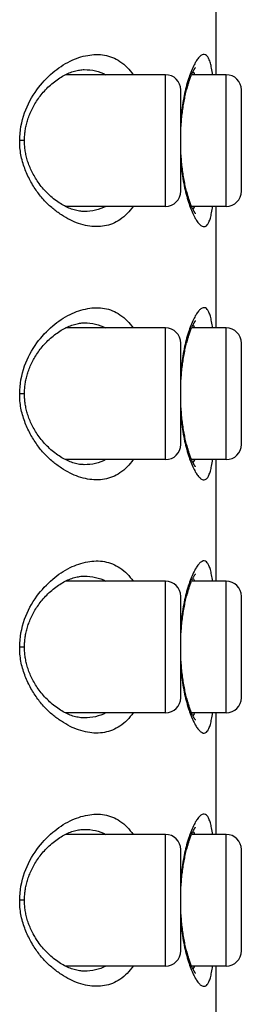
# Model space of a CAD drawing. Header units: millimetres. Extents: x 139 to 270, y -14 to 239.
# Tile 34 of 36: x 244.281 to 244.72, y 233.75 to 235.694. Entities that reach past the tile are written whole.
import ezdxf

# ---------------------------------------------------------------- set-up
doc = ezdxf.new("R2010")
doc.units = ezdxf.units.MM
doc.header["$LTSCALE"] = 23.1
doc.layers.get('0').update_dxf_attribs({"linetype": 'CONTINUOUS'})

msp = doc.modelspace()

# ---------------------------------------------------------------- linework, layer by layer
at = {"color": 7, "linetype": 'CONTINUOUS'}
for p, q in [((244.6699, 235.585), (244.6699, 235.825)), ((244.5699, 235.585), (244.3717, 235.585)), ((244.6899, 235.585), (244.6215, 235.585)), ((244.5999, 235.355), (244.5999, 235.555)), ((244.7199, 235.355), (244.7199, 235.555)), ((244.5699, 235.325), (244.3717, 235.325)), ((244.6899, 235.325), (244.6215, 235.325)), ((244.6699, 235.085), (244.6699, 235.325)), ((244.5699, 235.085), (244.3717, 235.085)), ((244.6899, 235.085), (244.6215, 235.085)), ((244.5999, 234.855), (244.5999, 235.055)), ((244.7199, 234.855), (244.7199, 235.055)), ((244.5699, 234.825), (244.3717, 234.825)), ((244.6899, 234.825), (244.6215, 234.825)), ((244.6699, 234.585), (244.6699, 234.825)), ((244.5699, 234.585), (244.3717, 234.585)), ((244.6899, 234.585), (244.6215, 234.585)), ((244.5999, 234.355), (244.5999, 234.555)), ((244.7199, 234.355), (244.7199, 234.555)), ((244.5699, 234.325), (244.3717, 234.325)), ((244.6899, 234.325), (244.6215, 234.325)), ((244.6699, 234.085), (244.6699, 234.325)), ((244.5699, 234.085), (244.3717, 234.085)), ((244.6899, 234.085), (244.6215, 234.085)), ((244.5999, 233.855), (244.5999, 234.055)), ((244.7199, 233.855), (244.7199, 234.055)), ((244.5699, 233.825), (244.3717, 233.825)), ((244.6899, 233.825), (244.6215, 233.825)), ((244.6699, 233.585), (244.6699, 233.825))]:
    msp.add_line(p, q, dxfattribs=at)
at = {"color": 9, "linetype": 'CONTINUOUS'}
for p, q in [((244.5699, 235.325), (244.5699, 235.585)), ((244.6899, 235.325), (244.6899, 235.585)), ((244.6006, 235.5053), (244.6006, 235.5049)), ((244.6006, 235.5053), (244.6006, 235.5049)), ((244.2907, 235.455), (244.2813, 235.455)), ((244.6006, 235.4051), (244.6006, 235.4046)), ((244.5699, 234.825), (244.5699, 235.085)), ((244.6899, 234.825), (244.6899, 235.085)), ((244.6006, 235.0053), (244.6006, 235.0049)), ((244.6006, 235.0053), (244.6006, 235.0049)), ((244.2907, 234.955), (244.2813, 234.955)), ((244.6006, 234.9051), (244.6006, 234.9046)), ((244.5699, 234.325), (244.5699, 234.585)), ((244.6899, 234.325), (244.6899, 234.585)), ((244.6006, 234.5053), (244.6006, 234.5049)), ((244.6006, 234.5053), (244.6006, 234.5049)), ((244.2907, 234.455), (244.2813, 234.455)), ((244.6006, 234.4051), (244.6006, 234.4046)), ((244.5699, 233.825), (244.5699, 234.085)), ((244.6899, 233.825), (244.6899, 234.085)), ((244.6006, 234.0053), (244.6006, 234.0049)), ((244.6006, 234.0053), (244.6006, 234.0049)), ((244.2907, 233.955), (244.2813, 233.955)), ((244.6006, 233.9051), (244.6006, 233.9046))]:
    msp.add_line(p, q, dxfattribs=at)
at = {"color": 7, "linetype": 'CONTINUOUS'}
for points in [[(244.2907, 235.455), (244.2907, 235.4561), (244.2907, 235.4585), (244.2908, 235.4608), (244.2909, 235.4631), (244.2911, 235.4655), (244.2913, 235.4678), (244.2915, 235.4701), (244.2918, 235.4725), (244.2922, 235.4748), (244.2925, 235.4772), (244.293, 235.4796), (244.2934, 235.482), (244.2939, 235.4844), (244.2945, 235.4868), (244.2951, 235.4892), (244.2958, 235.4917), (244.2965, 235.4942), (244.2973, 235.4967), (244.2982, 235.4992), (244.2991, 235.5017), (244.3, 235.5043), (244.301, 235.5068), (244.3021, 235.5094), (244.3033, 235.512), (244.3045, 235.5146), (244.3057, 235.5172), (244.3071, 235.5198), (244.3085, 235.5224), (244.3099, 235.525), (244.3115, 235.5276), (244.3131, 235.5302), (244.3147, 235.5328), (244.3164, 235.5353), (244.3182, 235.5379), (244.32, 235.5404), (244.3219, 235.5429), (244.3238, 235.5454), (244.3259, 235.5478), (244.328, 235.5503), (244.3301, 235.5527), (244.3324, 235.5552), (244.3348, 235.5577), (244.3372, 235.5601), (244.3397, 235.5624), (244.3422, 235.5647), (244.3447, 235.5669), (244.3473, 235.569), (244.3499, 235.5711), (244.3525, 235.5731), (244.3552, 235.575), (244.3579, 235.5769), (244.3606, 235.5787), (244.3634, 235.5804), (244.3661, 235.582), (244.3688, 235.5835), (244.3715, 235.5849), (244.3741, 235.5862), (244.3767, 235.5874), (244.3793, 235.5885), (244.3819, 235.5895), (244.3844, 235.5905), (244.387, 235.5913), (244.3896, 235.5921), (244.3922, 235.5928), (244.3948, 235.5934), (244.3974, 235.5939), (244.3999, 235.5943), (244.4023, 235.5946), (244.4045, 235.5948), (244.4068, 235.595), (244.4091, 235.595)], [(244.6008, 235.4876), (244.6011, 235.491), (244.6013, 235.4943), (244.6017, 235.4976), (244.602, 235.5009), (244.6023, 235.5042), (244.6027, 235.5074), (244.6031, 235.5107), (244.6035, 235.5139), (244.604, 235.5171), (244.6045, 235.5202), (244.605, 235.5234), (244.6055, 235.5265), (244.606, 235.5295), (244.6066, 235.5326), (244.6071, 235.5356), (244.6077, 235.5385), (244.6083, 235.5415), (244.609, 235.5443), (244.6096, 235.5472), (244.6103, 235.5499), (244.6109, 235.5527), (244.6116, 235.5553), (244.6123, 235.5579), (244.613, 235.5605), (244.6137, 235.5629), (244.6144, 235.5653), (244.6151, 235.5677), (244.6159, 235.5699), (244.6166, 235.5721), (244.6173, 235.5742), (244.618, 235.5762), (244.6187, 235.5782), (244.6194, 235.58), (244.6201, 235.5818), (244.6208, 235.5835), (244.6215, 235.5851), (244.6222, 235.5866), (244.6228, 235.5881), (244.6234, 235.5894), (244.624, 235.5906), (244.6246, 235.5917), (244.6251, 235.5928), (244.6256, 235.5937), (244.6261, 235.5945), (244.6265, 235.5953), (244.6269, 235.596), (244.6273, 235.5966), (244.6277, 235.5972), (244.628, 235.5977), (244.6283, 235.5981), (244.6286, 235.5985), (244.6288, 235.5987), (244.629, 235.599), (244.6291, 235.5992), (244.6292, 235.5993), (244.6293, 235.5994), (244.6293, 235.5994)], [(244.5999, 235.4698), (244.5999, 235.4707), (244.6, 235.4741), (244.6002, 235.4775), (244.6004, 235.4809), (244.6006, 235.4843), (244.6008, 235.4876)], [(244.4091, 235.315), (244.4066, 235.3151), (244.4043, 235.3152), (244.4021, 235.3154), (244.3995, 235.3157), (244.3969, 235.3162), (244.3943, 235.3167), (244.3916, 235.3174), (244.3891, 235.3181), (244.3866, 235.3188), (244.384, 235.3197), (244.3813, 235.3207), (244.3785, 235.3218), (244.3757, 235.3231), (244.3729, 235.3244), (244.3702, 235.3258), (244.3675, 235.3272), (244.3648, 235.3288), (244.3621, 235.3304), (244.3593, 235.3322), (244.3566, 235.334), (244.3538, 235.336), (244.351, 235.3381), (244.3483, 235.3402), (244.3457, 235.3424), (244.343, 235.3446), (244.3404, 235.3469), (244.3379, 235.3493), (244.3354, 235.3518), (244.333, 235.3543), (244.3306, 235.3568), (244.3284, 235.3593), (244.3262, 235.3619), (244.324, 235.3645), (244.3219, 235.3672), (244.3198, 235.3699), (244.3179, 235.3726), (244.3161, 235.3752), (244.3143, 235.3778), (244.3127, 235.3805), (244.3111, 235.3831), (244.3096, 235.3857), (244.3081, 235.3884), (244.3067, 235.391), (244.3053, 235.3937), (244.304, 235.3963), (244.3028, 235.399), (244.3017, 235.4016), (244.3006, 235.4042), (244.2996, 235.4068), (244.2986, 235.4094), (244.2978, 235.412), (244.2969, 235.4146), (244.2961, 235.4172), (244.2954, 235.4197), (244.2948, 235.4222), (244.2942, 235.4247), (244.2936, 235.4272), (244.2931, 235.4296), (244.2927, 235.4321), (244.2923, 235.4345), (244.2919, 235.437), (244.2916, 235.4394), (244.2913, 235.4418), (244.2911, 235.4442), (244.2909, 235.4466), (244.2908, 235.449), (244.2907, 235.4513), (244.2907, 235.4537), (244.2907, 235.455)], [(244.6008, 235.4224), (244.6006, 235.4258), (244.6004, 235.4291), (244.6002, 235.4325), (244.6, 235.4359), (244.5999, 235.4393), (244.5999, 235.4404)], [(244.6293, 235.3106), (244.6293, 235.3107), (244.6292, 235.3107), (244.6291, 235.3109), (244.629, 235.3111), (244.6288, 235.3113), (244.6286, 235.3116), (244.6283, 235.3119), (244.628, 235.3124), (244.6277, 235.3129), (244.6273, 235.3134), (244.6269, 235.3141), (244.6265, 235.3148), (244.6261, 235.3155), (244.6256, 235.3164), (244.6251, 235.3173), (244.6246, 235.3183), (244.624, 235.3195), (244.6234, 235.3207), (244.6228, 235.322), (244.6221, 235.3235), (244.6215, 235.325), (244.6208, 235.3266), (244.6201, 235.3283), (244.6194, 235.3301), (244.6187, 235.3319), (244.618, 235.3338), (244.6173, 235.3359), (244.6166, 235.338), (244.6159, 235.3401), (244.6151, 235.3424), (244.6144, 235.3447), (244.6137, 235.3471), (244.613, 235.3496), (244.6123, 235.3522), (244.6116, 235.3548), (244.6109, 235.3574), (244.6103, 235.3601), (244.6096, 235.3629), (244.609, 235.3657), (244.6083, 235.3685), (244.6077, 235.3714), (244.6071, 235.3744), (244.6066, 235.3774), (244.606, 235.3804), (244.6055, 235.3835), (244.605, 235.3866), (244.6045, 235.3897), (244.604, 235.3929), (244.6036, 235.3961), (244.6031, 235.3993), (244.6027, 235.4026), (244.6023, 235.4058), (244.602, 235.4091), (244.6017, 235.4124), (244.6013, 235.4157), (244.6011, 235.4191), (244.6008, 235.4224)], [(244.2907, 234.955), (244.2907, 234.9561), (244.2907, 234.9585), (244.2908, 234.9608), (244.2909, 234.9631), (244.2911, 234.9655), (244.2913, 234.9678), (244.2915, 234.9701), (244.2918, 234.9725), (244.2922, 234.9748), (244.2925, 234.9772), (244.293, 234.9796), (244.2934, 234.982), (244.2939, 234.9844), (244.2945, 234.9868), (244.2951, 234.9892), (244.2958, 234.9917), (244.2965, 234.9942), (244.2973, 234.9967), (244.2982, 234.9992), (244.2991, 235.0017), (244.3, 235.0043), (244.301, 235.0068), (244.3021, 235.0094), (244.3033, 235.012), (244.3045, 235.0146), (244.3057, 235.0172), (244.3071, 235.0198), (244.3085, 235.0224), (244.3099, 235.025), (244.3115, 235.0276), (244.3131, 235.0302), (244.3147, 235.0328), (244.3164, 235.0353), (244.3182, 235.0379), (244.32, 235.0404), (244.3219, 235.0429), (244.3238, 235.0454), (244.3259, 235.0478), (244.328, 235.0503), (244.3301, 235.0527), (244.3324, 235.0552), (244.3348, 235.0577), (244.3372, 235.0601), (244.3397, 235.0624), (244.3422, 235.0647), (244.3447, 235.0669), (244.3473, 235.069), (244.3499, 235.0711), (244.3525, 235.0731), (244.3552, 235.075), (244.3579, 235.0769), (244.3606, 235.0787), (244.3634, 235.0804), (244.3661, 235.082), (244.3688, 235.0835), (244.3715, 235.0849), (244.3741, 235.0862), (244.3767, 235.0874), (244.3793, 235.0885), (244.3819, 235.0895), (244.3844, 235.0905), (244.387, 235.0913), (244.3896, 235.0921), (244.3922, 235.0928), (244.3948, 235.0934), (244.3974, 235.0939), (244.3999, 235.0943), (244.4023, 235.0946), (244.4045, 235.0948), (244.4068, 235.095), (244.4091, 235.095)], [(244.6008, 234.9876), (244.6011, 234.991), (244.6013, 234.9943), (244.6017, 234.9976), (244.602, 235.0009), (244.6023, 235.0042), (244.6027, 235.0074), (244.6031, 235.0107), (244.6035, 235.0139), (244.604, 235.0171), (244.6045, 235.0202), (244.605, 235.0234), (244.6055, 235.0265), (244.606, 235.0295), (244.6066, 235.0326), (244.6071, 235.0356), (244.6077, 235.0385), (244.6083, 235.0415), (244.609, 235.0443), (244.6096, 235.0472), (244.6103, 235.0499), (244.6109, 235.0527), (244.6116, 235.0553), (244.6123, 235.0579), (244.613, 235.0605), (244.6137, 235.0629), (244.6144, 235.0653), (244.6151, 235.0677), (244.6159, 235.0699), (244.6166, 235.0721), (244.6173, 235.0742), (244.618, 235.0762), (244.6187, 235.0782), (244.6194, 235.08), (244.6201, 235.0818), (244.6208, 235.0835), (244.6215, 235.0851), (244.6222, 235.0866), (244.6228, 235.0881), (244.6234, 235.0894), (244.624, 235.0906), (244.6246, 235.0917), (244.6251, 235.0928), (244.6256, 235.0937), (244.6261, 235.0945), (244.6265, 235.0953), (244.6269, 235.096), (244.6273, 235.0966), (244.6277, 235.0972), (244.628, 235.0977), (244.6283, 235.0981), (244.6286, 235.0985), (244.6288, 235.0987), (244.629, 235.099), (244.6291, 235.0992), (244.6292, 235.0993), (244.6293, 235.0994), (244.6293, 235.0994)], [(244.5999, 234.9698), (244.5999, 234.9707), (244.6, 234.9741), (244.6002, 234.9775), (244.6004, 234.9809), (244.6006, 234.9843), (244.6008, 234.9876)], [(244.4091, 234.815), (244.4066, 234.8151), (244.4043, 234.8152), (244.4021, 234.8154), (244.3995, 234.8157), (244.3969, 234.8162), (244.3943, 234.8167), (244.3916, 234.8174), (244.3891, 234.8181), (244.3866, 234.8188), (244.384, 234.8197), (244.3813, 234.8207), (244.3785, 234.8218), (244.3757, 234.8231), (244.3729, 234.8244), (244.3702, 234.8258), (244.3675, 234.8272), (244.3648, 234.8288), (244.3621, 234.8304), (244.3593, 234.8322), (244.3566, 234.834), (244.3538, 234.836), (244.351, 234.8381), (244.3483, 234.8402), (244.3457, 234.8424), (244.343, 234.8446), (244.3404, 234.8469), (244.3379, 234.8493), (244.3354, 234.8518), (244.333, 234.8543), (244.3306, 234.8568), (244.3284, 234.8593), (244.3262, 234.8619), (244.324, 234.8645), (244.3219, 234.8672), (244.3198, 234.8699), (244.3179, 234.8726), (244.3161, 234.8752), (244.3143, 234.8778), (244.3127, 234.8805), (244.3111, 234.8831), (244.3096, 234.8857), (244.3081, 234.8884), (244.3067, 234.891), (244.3053, 234.8937), (244.304, 234.8963), (244.3028, 234.899), (244.3017, 234.9016), (244.3006, 234.9042), (244.2996, 234.9068), (244.2986, 234.9094), (244.2978, 234.912), (244.2969, 234.9146), (244.2961, 234.9172), (244.2954, 234.9197), (244.2948, 234.9222), (244.2942, 234.9247), (244.2936, 234.9272), (244.2931, 234.9296), (244.2927, 234.9321), (244.2923, 234.9345), (244.2919, 234.937), (244.2916, 234.9394), (244.2913, 234.9418), (244.2911, 234.9442), (244.2909, 234.9466), (244.2908, 234.949), (244.2907, 234.9513), (244.2907, 234.9537), (244.2907, 234.955)], [(244.6008, 234.9224), (244.6006, 234.9258), (244.6004, 234.9291), (244.6002, 234.9325), (244.6, 234.9359), (244.5999, 234.9393), (244.5999, 234.9404)], [(244.6293, 234.8106), (244.6293, 234.8107), (244.6292, 234.8107), (244.6291, 234.8109), (244.629, 234.8111), (244.6288, 234.8113), (244.6286, 234.8116), (244.6283, 234.8119), (244.628, 234.8124), (244.6277, 234.8129), (244.6273, 234.8134), (244.6269, 234.8141), (244.6265, 234.8148), (244.6261, 234.8155), (244.6256, 234.8164), (244.6251, 234.8173), (244.6246, 234.8183), (244.624, 234.8195), (244.6234, 234.8207), (244.6228, 234.822), (244.6221, 234.8235), (244.6215, 234.825), (244.6208, 234.8266), (244.6201, 234.8283), (244.6194, 234.8301), (244.6187, 234.8319), (244.618, 234.8338), (244.6173, 234.8359), (244.6166, 234.838), (244.6159, 234.8401), (244.6151, 234.8424), (244.6144, 234.8447), (244.6137, 234.8471), (244.613, 234.8496), (244.6123, 234.8522), (244.6116, 234.8548), (244.6109, 234.8574), (244.6103, 234.8601), (244.6096, 234.8629), (244.609, 234.8657), (244.6083, 234.8685), (244.6077, 234.8714), (244.6071, 234.8744), (244.6066, 234.8774), (244.606, 234.8804), (244.6055, 234.8835), (244.605, 234.8866), (244.6045, 234.8897), (244.604, 234.8929), (244.6036, 234.8961), (244.6031, 234.8993), (244.6027, 234.9026), (244.6023, 234.9058), (244.602, 234.9091), (244.6017, 234.9124), (244.6013, 234.9157), (244.6011, 234.9191), (244.6008, 234.9224)], [(244.6008, 234.4876), (244.6011, 234.491), (244.6013, 234.4943), (244.6017, 234.4976), (244.602, 234.5009), (244.6023, 234.5042), (244.6027, 234.5074), (244.6031, 234.5107), (244.6035, 234.5139), (244.604, 234.5171), (244.6045, 234.5202), (244.605, 234.5234), (244.6055, 234.5265), (244.606, 234.5295), (244.6066, 234.5326), (244.6071, 234.5356), (244.6077, 234.5385), (244.6083, 234.5415), (244.609, 234.5443), (244.6096, 234.5472), (244.6103, 234.5499), (244.6109, 234.5527), (244.6116, 234.5553), (244.6123, 234.5579), (244.613, 234.5605), (244.6137, 234.5629), (244.6144, 234.5653), (244.6151, 234.5677), (244.6159, 234.5699), (244.6166, 234.5721), (244.6173, 234.5742), (244.618, 234.5762), (244.6187, 234.5782), (244.6194, 234.58), (244.6201, 234.5818), (244.6208, 234.5835), (244.6215, 234.5851), (244.6222, 234.5866), (244.6228, 234.5881), (244.6234, 234.5894), (244.624, 234.5906), (244.6246, 234.5917), (244.6251, 234.5928), (244.6256, 234.5937), (244.6261, 234.5945), (244.6265, 234.5953), (244.6269, 234.596), (244.6273, 234.5966), (244.6277, 234.5972), (244.628, 234.5977), (244.6283, 234.5981), (244.6286, 234.5985), (244.6288, 234.5987), (244.629, 234.599), (244.6291, 234.5992), (244.6292, 234.5993), (244.6293, 234.5994), (244.6293, 234.5994)], [(244.2907, 234.455), (244.2907, 234.4561), (244.2907, 234.4585), (244.2908, 234.4608), (244.2909, 234.4631), (244.2911, 234.4655), (244.2913, 234.4678), (244.2915, 234.4701), (244.2918, 234.4725), (244.2922, 234.4748), (244.2925, 234.4772), (244.293, 234.4796), (244.2934, 234.482), (244.2939, 234.4844), (244.2945, 234.4868), (244.2951, 234.4892), (244.2958, 234.4917), (244.2965, 234.4942), (244.2973, 234.4967), (244.2982, 234.4992), (244.2991, 234.5017), (244.3, 234.5043), (244.301, 234.5068), (244.3021, 234.5094), (244.3033, 234.512), (244.3045, 234.5146), (244.3057, 234.5172), (244.3071, 234.5198), (244.3085, 234.5224), (244.3099, 234.525), (244.3115, 234.5276), (244.3131, 234.5302), (244.3147, 234.5328), (244.3164, 234.5353), (244.3182, 234.5379), (244.32, 234.5404), (244.3219, 234.5429), (244.3238, 234.5454), (244.3259, 234.5478), (244.328, 234.5503), (244.3301, 234.5527), (244.3324, 234.5552), (244.3348, 234.5577), (244.3372, 234.5601), (244.3397, 234.5624), (244.3422, 234.5647), (244.3447, 234.5669), (244.3473, 234.569), (244.3499, 234.5711), (244.3525, 234.5731), (244.3552, 234.575), (244.3579, 234.5769), (244.3606, 234.5787), (244.3634, 234.5804), (244.3661, 234.582), (244.3688, 234.5835), (244.3715, 234.5849), (244.3741, 234.5862), (244.3767, 234.5874), (244.3793, 234.5885), (244.3819, 234.5895), (244.3844, 234.5905), (244.387, 234.5913), (244.3896, 234.5921), (244.3922, 234.5928), (244.3948, 234.5934), (244.3974, 234.5939), (244.3999, 234.5943), (244.4023, 234.5946), (244.4045, 234.5948), (244.4068, 234.595), (244.4091, 234.595)], [(244.5999, 234.4698), (244.5999, 234.4707), (244.6, 234.4741), (244.6002, 234.4775), (244.6004, 234.4809), (244.6006, 234.4843), (244.6008, 234.4876)], [(244.4091, 234.315), (244.4066, 234.3151), (244.4043, 234.3152), (244.4021, 234.3154), (244.3995, 234.3157), (244.3969, 234.3162), (244.3943, 234.3167), (244.3916, 234.3174), (244.3891, 234.3181), (244.3866, 234.3188), (244.384, 234.3197), (244.3813, 234.3207), (244.3785, 234.3218), (244.3757, 234.3231), (244.3729, 234.3244), (244.3702, 234.3258), (244.3675, 234.3272), (244.3648, 234.3288), (244.3621, 234.3304), (244.3593, 234.3322), (244.3566, 234.334), (244.3538, 234.336), (244.351, 234.3381), (244.3483, 234.3402), (244.3457, 234.3424), (244.343, 234.3446), (244.3404, 234.3469), (244.3379, 234.3493), (244.3354, 234.3518), (244.333, 234.3543), (244.3306, 234.3568), (244.3284, 234.3593), (244.3262, 234.3619), (244.324, 234.3645), (244.3219, 234.3672), (244.3198, 234.3699), (244.3179, 234.3726), (244.3161, 234.3752), (244.3143, 234.3778), (244.3127, 234.3805), (244.3111, 234.3831), (244.3096, 234.3857), (244.3081, 234.3884), (244.3067, 234.391), (244.3053, 234.3937), (244.304, 234.3963), (244.3028, 234.399), (244.3017, 234.4016), (244.3006, 234.4042), (244.2996, 234.4068), (244.2986, 234.4094), (244.2978, 234.412), (244.2969, 234.4146), (244.2961, 234.4172), (244.2954, 234.4197), (244.2948, 234.4222), (244.2942, 234.4247), (244.2936, 234.4272), (244.2931, 234.4296), (244.2927, 234.4321), (244.2923, 234.4345), (244.2919, 234.437), (244.2916, 234.4394), (244.2913, 234.4418), (244.2911, 234.4442), (244.2909, 234.4466), (244.2908, 234.449), (244.2907, 234.4513), (244.2907, 234.4537), (244.2907, 234.455)], [(244.6008, 234.4224), (244.6006, 234.4258), (244.6004, 234.4291), (244.6002, 234.4325), (244.6, 234.4359), (244.5999, 234.4393), (244.5999, 234.4404)], [(244.6293, 234.3106), (244.6293, 234.3107), (244.6292, 234.3107), (244.6291, 234.3109), (244.629, 234.3111), (244.6288, 234.3113), (244.6286, 234.3116), (244.6283, 234.3119), (244.628, 234.3124), (244.6277, 234.3129), (244.6273, 234.3134), (244.6269, 234.3141), (244.6265, 234.3148), (244.6261, 234.3155), (244.6256, 234.3164), (244.6251, 234.3173), (244.6246, 234.3183), (244.624, 234.3195), (244.6234, 234.3207), (244.6228, 234.322), (244.6221, 234.3235), (244.6215, 234.325), (244.6208, 234.3266), (244.6201, 234.3283), (244.6194, 234.3301), (244.6187, 234.3319), (244.618, 234.3338), (244.6173, 234.3359), (244.6166, 234.338), (244.6159, 234.3401), (244.6151, 234.3424), (244.6144, 234.3447), (244.6137, 234.3471), (244.613, 234.3496), (244.6123, 234.3522), (244.6116, 234.3548), (244.6109, 234.3574), (244.6103, 234.3601), (244.6096, 234.3629), (244.609, 234.3657), (244.6083, 234.3685), (244.6077, 234.3714), (244.6071, 234.3744), (244.6066, 234.3774), (244.606, 234.3804), (244.6055, 234.3835), (244.605, 234.3866), (244.6045, 234.3897), (244.604, 234.3929), (244.6036, 234.3961), (244.6031, 234.3993), (244.6027, 234.4026), (244.6023, 234.4058), (244.602, 234.4091), (244.6017, 234.4124), (244.6013, 234.4157), (244.6011, 234.4191), (244.6008, 234.4224)], [(244.2907, 233.955), (244.2907, 233.9561), (244.2907, 233.9585), (244.2908, 233.9608), (244.2909, 233.9631), (244.2911, 233.9655), (244.2913, 233.9678), (244.2915, 233.9701), (244.2918, 233.9725), (244.2922, 233.9748), (244.2925, 233.9772), (244.293, 233.9796), (244.2934, 233.982), (244.2939, 233.9844), (244.2945, 233.9868), (244.2951, 233.9892), (244.2958, 233.9917), (244.2965, 233.9942), (244.2973, 233.9967), (244.2982, 233.9992), (244.2991, 234.0017), (244.3, 234.0043), (244.301, 234.0068), (244.3021, 234.0094), (244.3033, 234.012), (244.3045, 234.0146), (244.3057, 234.0172), (244.3071, 234.0198), (244.3085, 234.0224), (244.3099, 234.025), (244.3115, 234.0276), (244.3131, 234.0302), (244.3147, 234.0328), (244.3164, 234.0353), (244.3182, 234.0379), (244.32, 234.0404), (244.3219, 234.0429), (244.3238, 234.0454), (244.3259, 234.0478), (244.328, 234.0503), (244.3301, 234.0527), (244.3324, 234.0552), (244.3348, 234.0577), (244.3372, 234.0601), (244.3397, 234.0624), (244.3422, 234.0647), (244.3447, 234.0669), (244.3473, 234.069), (244.3499, 234.0711), (244.3525, 234.0731), (244.3552, 234.075), (244.3579, 234.0769), (244.3606, 234.0787), (244.3634, 234.0804), (244.3661, 234.082), (244.3688, 234.0835), (244.3715, 234.0849), (244.3741, 234.0862), (244.3767, 234.0874), (244.3793, 234.0885), (244.3819, 234.0895), (244.3844, 234.0905), (244.387, 234.0913), (244.3896, 234.0921), (244.3922, 234.0928), (244.3948, 234.0934), (244.3974, 234.0939), (244.3999, 234.0943), (244.4023, 234.0946), (244.4045, 234.0948), (244.4068, 234.095), (244.4091, 234.095)], [(244.6008, 233.9876), (244.6011, 233.991), (244.6013, 233.9943), (244.6017, 233.9976), (244.602, 234.0009), (244.6023, 234.0042), (244.6027, 234.0074), (244.6031, 234.0107), (244.6035, 234.0139), (244.604, 234.0171), (244.6045, 234.0202), (244.605, 234.0234), (244.6055, 234.0265), (244.606, 234.0295), (244.6066, 234.0326), (244.6071, 234.0356), (244.6077, 234.0385), (244.6083, 234.0415), (244.609, 234.0443), (244.6096, 234.0472), (244.6103, 234.0499), (244.6109, 234.0527), (244.6116, 234.0553), (244.6123, 234.0579), (244.613, 234.0605), (244.6137, 234.0629), (244.6144, 234.0653), (244.6151, 234.0677), (244.6159, 234.0699), (244.6166, 234.0721), (244.6173, 234.0742), (244.618, 234.0762), (244.6187, 234.0782), (244.6194, 234.08), (244.6201, 234.0818), (244.6208, 234.0835), (244.6215, 234.0851), (244.6222, 234.0866), (244.6228, 234.0881), (244.6234, 234.0894), (244.624, 234.0906), (244.6246, 234.0917), (244.6251, 234.0928), (244.6256, 234.0937), (244.6261, 234.0945), (244.6265, 234.0953), (244.6269, 234.096), (244.6273, 234.0966), (244.6277, 234.0972), (244.628, 234.0977), (244.6283, 234.0981), (244.6286, 234.0985), (244.6288, 234.0987), (244.629, 234.099), (244.6291, 234.0992), (244.6292, 234.0993), (244.6293, 234.0994), (244.6293, 234.0994)], [(244.5999, 233.9698), (244.5999, 233.9707), (244.6, 233.9741), (244.6002, 233.9775), (244.6004, 233.9809), (244.6006, 233.9843), (244.6008, 233.9876)], [(244.4091, 233.815), (244.4066, 233.8151), (244.4043, 233.8152), (244.4021, 233.8154), (244.3995, 233.8157), (244.3969, 233.8162), (244.3943, 233.8167), (244.3916, 233.8174), (244.3891, 233.8181), (244.3866, 233.8188), (244.384, 233.8197), (244.3813, 233.8207), (244.3785, 233.8218), (244.3757, 233.8231), (244.3729, 233.8244), (244.3702, 233.8258), (244.3675, 233.8272), (244.3648, 233.8288), (244.3621, 233.8304), (244.3593, 233.8322), (244.3566, 233.834), (244.3538, 233.836), (244.351, 233.8381), (244.3483, 233.8402), (244.3457, 233.8424), (244.343, 233.8446), (244.3404, 233.8469), (244.3379, 233.8493), (244.3354, 233.8518), (244.333, 233.8543), (244.3306, 233.8568), (244.3284, 233.8593), (244.3262, 233.8619), (244.324, 233.8645), (244.3219, 233.8672), (244.3198, 233.8699), (244.3179, 233.8726), (244.3161, 233.8752), (244.3143, 233.8778), (244.3127, 233.8805), (244.3111, 233.8831), (244.3096, 233.8857), (244.3081, 233.8884), (244.3067, 233.891), (244.3053, 233.8937), (244.304, 233.8963), (244.3028, 233.899), (244.3017, 233.9016), (244.3006, 233.9042), (244.2996, 233.9068), (244.2986, 233.9094), (244.2978, 233.912), (244.2969, 233.9146), (244.2961, 233.9172), (244.2954, 233.9197), (244.2948, 233.9222), (244.2942, 233.9247), (244.2936, 233.9272), (244.2931, 233.9296), (244.2927, 233.9321), (244.2923, 233.9345), (244.2919, 233.937), (244.2916, 233.9394), (244.2913, 233.9418), (244.2911, 233.9442), (244.2909, 233.9466), (244.2908, 233.949), (244.2907, 233.9513), (244.2907, 233.9537), (244.2907, 233.955)], [(244.6008, 233.9224), (244.6006, 233.9258), (244.6004, 233.9291), (244.6002, 233.9325), (244.6, 233.9359), (244.5999, 233.9393), (244.5999, 233.9404)], [(244.6293, 233.8106), (244.6293, 233.8107), (244.6292, 233.8107), (244.6291, 233.8109), (244.629, 233.8111), (244.6288, 233.8113), (244.6286, 233.8116), (244.6283, 233.8119), (244.628, 233.8124), (244.6277, 233.8129), (244.6273, 233.8134), (244.6269, 233.8141), (244.6265, 233.8148), (244.6261, 233.8155), (244.6256, 233.8164), (244.6251, 233.8173), (244.6246, 233.8183), (244.624, 233.8195), (244.6234, 233.8207), (244.6228, 233.822), (244.6221, 233.8235), (244.6215, 233.825), (244.6208, 233.8266), (244.6201, 233.8283), (244.6194, 233.8301), (244.6187, 233.8319), (244.618, 233.8338), (244.6173, 233.8359), (244.6166, 233.838), (244.6159, 233.8401), (244.6151, 233.8424), (244.6144, 233.8447), (244.6137, 233.8471), (244.613, 233.8496), (244.6123, 233.8522), (244.6116, 233.8548), (244.6109, 233.8574), (244.6103, 233.8601), (244.6096, 233.8629), (244.609, 233.8657), (244.6083, 233.8685), (244.6077, 233.8714), (244.6071, 233.8744), (244.6066, 233.8774), (244.606, 233.8804), (244.6055, 233.8835), (244.605, 233.8866), (244.6045, 233.8897), (244.604, 233.8929), (244.6036, 233.8961), (244.6031, 233.8993), (244.6027, 233.9026), (244.6023, 233.9058), (244.602, 233.9091), (244.6017, 233.9124), (244.6013, 233.9157), (244.6011, 233.9191), (244.6008, 233.9224)]]:
    msp.add_lwpolyline(points, dxfattribs=at)
for centre, start, end in [((244.5699, 235.555), 0, 90), ((244.6899, 235.555), 0, 90), ((244.5699, 235.355), 270, 360), ((244.6899, 235.355), 270, 360), ((244.5699, 235.055), 0, 90), ((244.6899, 235.055), 0, 90), ((244.5699, 234.855), 270, 360), ((244.6899, 234.855), 270, 360), ((244.5699, 234.555), 0, 90), ((244.6899, 234.555), 0, 90), ((244.5699, 234.355), 270, 360), ((244.6899, 234.355), 270, 360), ((244.5699, 234.055), 0, 90), ((244.6899, 234.055), 0, 90), ((244.5699, 233.855), 270, 360), ((244.6899, 233.855), 270, 360)]:
    msp.add_arc(centre, 0.03, start, end, dxfattribs=at)
at = {"color": 9, "linetype": 'CONTINUOUS'}
for centre, radius, start, end in [((245.0426, 235.4563), 0.4447, 173.7209, 174.646), ((245.0418, 235.4536), 0.4439, 185.3462, 186.2741), ((245.0426, 234.9563), 0.4447, 173.7209, 174.646), ((245.0418, 234.9536), 0.4439, 185.3462, 186.2741), ((245.0426, 234.4563), 0.4447, 173.7209, 174.646), ((245.0418, 234.4536), 0.4439, 185.3462, 186.2741), ((245.0426, 233.9563), 0.4447, 173.7209, 174.646), ((245.0418, 233.9536), 0.4439, 185.3462, 186.2741)]:
    msp.add_arc(centre, radius, start, end, dxfattribs=at)
for points, knots in [([(244.2813, 235.455), (244.2812, 235.4736), (244.2879, 235.5096), (244.3126, 235.5551), (244.3443, 235.5893), (244.3789, 235.6126), (244.4143, 235.6248), (244.4437, 235.6258), (244.4652, 235.6196), (244.4859, 235.6085), (244.4986, 235.5951), (244.5056, 235.585)], [0, 0, 0, 0, 0.166863, 0.320636, 0.458521, 0.58134, 0.690788, 0.790687, 0.839622, 0.889801, 1, 1, 1, 1]), ([(244.6629, 235.585), (244.6624, 235.5893), (244.6612, 235.597), (244.6589, 235.6074), (244.6561, 235.6155), (244.6529, 235.6212), (244.649, 235.6248), (244.644, 235.6253), (244.6392, 235.6226), (244.6345, 235.6178), (244.6296, 235.6107), (244.6224, 235.5971), (244.614, 235.5748), (244.6058, 235.5424), (244.6021, 235.5183), (244.6006, 235.5053)], [0, 0, 0, 0, 0.07183, 0.131559, 0.179113, 0.215142, 0.242002, 0.265504, 0.293446, 0.330614, 0.378685, 0.438025, 0.589296, 0.779496, 1, 1, 1, 1]), ([(244.4091, 235.595), (244.4165, 235.595), (244.4312, 235.5935), (244.4452, 235.5884), (244.4517, 235.585)], [0, 0, 0, 0, 0.501523, 1, 1, 1, 1]), ([(244.624, 235.5906), (244.6243, 235.5903), (244.6256, 235.5885), (244.6266, 235.5866), (244.6272, 235.585)], [0, 0, 0, 0, 0.225846, 1, 1, 1, 1]), ([(244.5056, 235.325), (244.4986, 235.3149), (244.4859, 235.3015), (244.4652, 235.2904), (244.4437, 235.2843), (244.4142, 235.285), (244.3856, 235.2952), (244.3632, 235.3083), (244.3461, 235.3209), (244.3297, 235.3362), (244.3146, 235.3548), (244.3014, 235.3762), (244.2903, 235.4003), (244.2828, 235.4268), (244.2811, 235.4456), (244.2813, 235.455)], [0, 0, 0, 0, 0.110121, 0.160167, 0.20901, 0.308761, 0.41814, 0.477824, 0.540943, 0.607794, 0.678853, 0.754028, 0.832897, 0.915277, 1, 1, 1, 1]), ([(244.6006, 235.4046), (244.6021, 235.3916), (244.6058, 235.3675), (244.6141, 235.3352), (244.6224, 235.3128), (244.6296, 235.2993), (244.6345, 235.2922), (244.6393, 235.2874), (244.644, 235.2848), (244.649, 235.2852), (244.6529, 235.2888), (244.6561, 235.2946), (244.6589, 235.3027), (244.6612, 235.313), (244.6624, 235.3208), (244.6629, 235.325)], [0, 0, 0, 0, 0.220519, 0.410645, 0.561851, 0.621189, 0.669266, 0.706407, 0.734341, 0.757848, 0.784757, 0.820809, 0.868375, 0.928166, 1, 1, 1, 1]), ([(244.4517, 235.325), (244.4452, 235.3216), (244.4312, 235.3165), (244.4165, 235.315), (244.4091, 235.315)], [0, 0, 0, 0, 0.498488, 1, 1, 1, 1]), ([(244.6272, 235.325), (244.627, 235.3245), (244.6261, 235.3225), (244.625, 235.3206), (244.624, 235.3194)], [0, 0, 0, 0, 0.275346, 1, 1, 1, 1]), ([(244.2813, 234.955), (244.2812, 234.9736), (244.2879, 235.0096), (244.3126, 235.0551), (244.3443, 235.0893), (244.3789, 235.1126), (244.4143, 235.1248), (244.4437, 235.1258), (244.4652, 235.1196), (244.4859, 235.1085), (244.4986, 235.0951), (244.5056, 235.085)], [0, 0, 0, 0, 0.166863, 0.320636, 0.458521, 0.58134, 0.690788, 0.790687, 0.839622, 0.889801, 1, 1, 1, 1]), ([(244.6629, 235.085), (244.6624, 235.0893), (244.6612, 235.097), (244.6589, 235.1074), (244.6561, 235.1155), (244.6529, 235.1212), (244.649, 235.1248), (244.644, 235.1253), (244.6392, 235.1226), (244.6345, 235.1178), (244.6296, 235.1107), (244.6224, 235.0971), (244.614, 235.0748), (244.6058, 235.0424), (244.6021, 235.0183), (244.6006, 235.0053)], [0, 0, 0, 0, 0.07183, 0.131559, 0.179113, 0.215142, 0.242002, 0.265504, 0.293446, 0.330614, 0.378685, 0.438025, 0.589296, 0.779496, 1, 1, 1, 1]), ([(244.4091, 235.095), (244.4165, 235.095), (244.4312, 235.0935), (244.4452, 235.0884), (244.4517, 235.085)], [0, 0, 0, 0, 0.501523, 1, 1, 1, 1]), ([(244.624, 235.0906), (244.6243, 235.0903), (244.6256, 235.0885), (244.6266, 235.0866), (244.6272, 235.085)], [0, 0, 0, 0, 0.225846, 1, 1, 1, 1]), ([(244.5056, 234.825), (244.4986, 234.8149), (244.4859, 234.8015), (244.4652, 234.7904), (244.4437, 234.7843), (244.4142, 234.785), (244.3856, 234.7952), (244.3632, 234.8083), (244.3461, 234.8209), (244.3297, 234.8362), (244.3146, 234.8548), (244.3014, 234.8762), (244.2903, 234.9003), (244.2828, 234.9268), (244.2811, 234.9456), (244.2813, 234.955)], [0, 0, 0, 0, 0.110121, 0.160167, 0.20901, 0.308761, 0.41814, 0.477824, 0.540943, 0.607794, 0.678853, 0.754028, 0.832897, 0.915277, 1, 1, 1, 1]), ([(244.6006, 234.9046), (244.6021, 234.8916), (244.6058, 234.8675), (244.6141, 234.8352), (244.6224, 234.8128), (244.6296, 234.7993), (244.6345, 234.7922), (244.6393, 234.7874), (244.644, 234.7848), (244.649, 234.7852), (244.6529, 234.7888), (244.6561, 234.7946), (244.6589, 234.8027), (244.6612, 234.813), (244.6624, 234.8208), (244.6629, 234.825)], [0, 0, 0, 0, 0.220519, 0.410645, 0.561851, 0.621189, 0.669266, 0.706407, 0.734341, 0.757848, 0.784757, 0.820809, 0.868375, 0.928166, 1, 1, 1, 1]), ([(244.4517, 234.825), (244.4452, 234.8216), (244.4312, 234.8165), (244.4165, 234.815), (244.4091, 234.815)], [0, 0, 0, 0, 0.498488, 1, 1, 1, 1]), ([(244.6272, 234.825), (244.627, 234.8245), (244.6261, 234.8225), (244.625, 234.8206), (244.624, 234.8194)], [0, 0, 0, 0, 0.275346, 1, 1, 1, 1]), ([(244.2813, 234.455), (244.2812, 234.4736), (244.2879, 234.5096), (244.3126, 234.5551), (244.3443, 234.5893), (244.3789, 234.6126), (244.4143, 234.6248), (244.4437, 234.6258), (244.4652, 234.6196), (244.4859, 234.6085), (244.4986, 234.5951), (244.5056, 234.585)], [0, 0, 0, 0, 0.166863, 0.320636, 0.458521, 0.58134, 0.690788, 0.790687, 0.839622, 0.889801, 1, 1, 1, 1]), ([(244.6629, 234.585), (244.6624, 234.5893), (244.6612, 234.597), (244.6589, 234.6074), (244.6561, 234.6155), (244.6529, 234.6212), (244.649, 234.6248), (244.644, 234.6253), (244.6392, 234.6226), (244.6345, 234.6178), (244.6296, 234.6107), (244.6224, 234.5971), (244.614, 234.5748), (244.6058, 234.5424), (244.6021, 234.5183), (244.6006, 234.5053)], [0, 0, 0, 0, 0.07183, 0.131559, 0.179113, 0.215142, 0.242002, 0.265504, 0.293446, 0.330614, 0.378685, 0.438025, 0.589296, 0.779496, 1, 1, 1, 1]), ([(244.4091, 234.595), (244.4165, 234.595), (244.4312, 234.5935), (244.4452, 234.5884), (244.4517, 234.585)], [0, 0, 0, 0, 0.501523, 1, 1, 1, 1]), ([(244.624, 234.5906), (244.6243, 234.5903), (244.6256, 234.5885), (244.6266, 234.5866), (244.6272, 234.585)], [0, 0, 0, 0, 0.225846, 1, 1, 1, 1]), ([(244.5056, 234.325), (244.4986, 234.3149), (244.4859, 234.3015), (244.4652, 234.2904), (244.4437, 234.2843), (244.4142, 234.285), (244.3856, 234.2952), (244.3632, 234.3083), (244.3461, 234.3209), (244.3297, 234.3362), (244.3146, 234.3548), (244.3014, 234.3762), (244.2903, 234.4003), (244.2828, 234.4268), (244.2811, 234.4456), (244.2813, 234.455)], [0, 0, 0, 0, 0.110121, 0.160167, 0.20901, 0.308761, 0.41814, 0.477824, 0.540943, 0.607794, 0.678853, 0.754028, 0.832897, 0.915277, 1, 1, 1, 1]), ([(244.6006, 234.4046), (244.6021, 234.3916), (244.6058, 234.3675), (244.6141, 234.3352), (244.6224, 234.3128), (244.6296, 234.2993), (244.6345, 234.2922), (244.6393, 234.2874), (244.644, 234.2848), (244.649, 234.2852), (244.6529, 234.2888), (244.6561, 234.2946), (244.6589, 234.3027), (244.6612, 234.313), (244.6624, 234.3208), (244.6629, 234.325)], [0, 0, 0, 0, 0.220519, 0.410645, 0.561851, 0.621189, 0.669266, 0.706407, 0.734341, 0.757848, 0.784757, 0.820809, 0.868375, 0.928166, 1, 1, 1, 1]), ([(244.4517, 234.325), (244.4452, 234.3216), (244.4312, 234.3165), (244.4165, 234.315), (244.4091, 234.315)], [0, 0, 0, 0, 0.498488, 1, 1, 1, 1]), ([(244.6272, 234.325), (244.627, 234.3245), (244.6261, 234.3225), (244.625, 234.3206), (244.624, 234.3194)], [0, 0, 0, 0, 0.275346, 1, 1, 1, 1]), ([(244.2813, 233.955), (244.2812, 233.9736), (244.2879, 234.0096), (244.3126, 234.0551), (244.3443, 234.0893), (244.3789, 234.1126), (244.4143, 234.1248), (244.4437, 234.1258), (244.4652, 234.1196), (244.4859, 234.1085), (244.4986, 234.0951), (244.5056, 234.085)], [0, 0, 0, 0, 0.166863, 0.320636, 0.458521, 0.58134, 0.690788, 0.790687, 0.839622, 0.889801, 1, 1, 1, 1]), ([(244.6629, 234.085), (244.6624, 234.0893), (244.6612, 234.097), (244.6589, 234.1074), (244.6561, 234.1155), (244.6529, 234.1212), (244.649, 234.1248), (244.644, 234.1253), (244.6392, 234.1226), (244.6345, 234.1178), (244.6296, 234.1107), (244.6224, 234.0971), (244.614, 234.0748), (244.6058, 234.0424), (244.6021, 234.0183), (244.6006, 234.0053)], [0, 0, 0, 0, 0.07183, 0.131559, 0.179113, 0.215142, 0.242002, 0.265504, 0.293446, 0.330614, 0.378685, 0.438025, 0.589296, 0.779496, 1, 1, 1, 1]), ([(244.4091, 234.095), (244.4165, 234.095), (244.4312, 234.0935), (244.4452, 234.0884), (244.4517, 234.085)], [0, 0, 0, 0, 0.501523, 1, 1, 1, 1]), ([(244.624, 234.0906), (244.6243, 234.0903), (244.6256, 234.0885), (244.6266, 234.0866), (244.6272, 234.085)], [0, 0, 0, 0, 0.225846, 1, 1, 1, 1]), ([(244.5056, 233.825), (244.4986, 233.8149), (244.4859, 233.8015), (244.4652, 233.7904), (244.4437, 233.7843), (244.4142, 233.785), (244.3856, 233.7952), (244.3632, 233.8083), (244.3461, 233.8209), (244.3297, 233.8362), (244.3146, 233.8548), (244.3014, 233.8762), (244.2903, 233.9003), (244.2828, 233.9268), (244.2811, 233.9456), (244.2813, 233.955)], [0, 0, 0, 0, 0.110121, 0.160167, 0.20901, 0.308761, 0.41814, 0.477824, 0.540943, 0.607794, 0.678853, 0.754028, 0.832897, 0.915277, 1, 1, 1, 1]), ([(244.6006, 233.9046), (244.6021, 233.8916), (244.6058, 233.8675), (244.6141, 233.8352), (244.6224, 233.8128), (244.6296, 233.7993), (244.6345, 233.7922), (244.6393, 233.7874), (244.644, 233.7848), (244.649, 233.7852), (244.6529, 233.7888), (244.6561, 233.7946), (244.6589, 233.8027), (244.6612, 233.813), (244.6624, 233.8208), (244.6629, 233.825)], [0, 0, 0, 0, 0.220519, 0.410645, 0.561851, 0.621189, 0.669266, 0.706407, 0.734341, 0.757848, 0.784757, 0.820809, 0.868375, 0.928166, 1, 1, 1, 1]), ([(244.4517, 233.825), (244.4452, 233.8216), (244.4312, 233.8165), (244.4165, 233.815), (244.4091, 233.815)], [0, 0, 0, 0, 0.498488, 1, 1, 1, 1]), ([(244.6272, 233.825), (244.627, 233.8245), (244.6261, 233.8225), (244.625, 233.8206), (244.624, 233.8194)], [0, 0, 0, 0, 0.275346, 1, 1, 1, 1])]:
    msp.add_open_spline(points, degree=3, knots=knots, dxfattribs=at)

doc.saveas('drawing.dxf')
